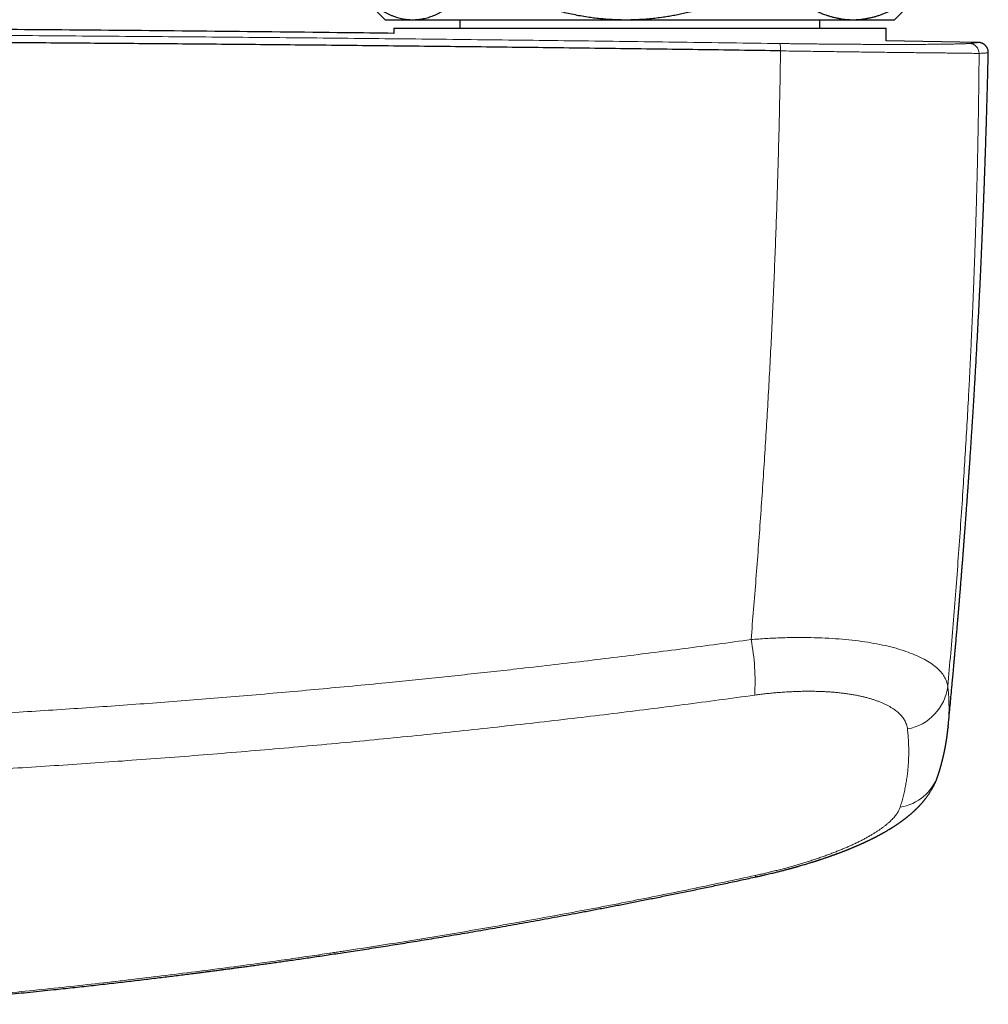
# Model space of a CAD drawing. Header units: millimetres. Extents: x 8 to 776, y 12 to 553.
# Tile 22 of 56: x 441 to 498, y 229 to 287. Entities that reach past the tile are written whole.
import ezdxf

# ---------------------------------------------------------------- set-up
doc = ezdxf.new("R2010")
doc.units = ezdxf.units.MM

msp = doc.modelspace()

# ---------------------------------------------------------------- linework, layer by layer
at = {"color": 7, "linetype": 'Continuous', "lineweight": 30}
for p, q in [((461.5, 288.143), (462.5, 287.143)), ((492.5, 287.143), (493.5, 288.143)), ((462.5, 287.143), (464.116, 287.143)), ((464.116, 287.143), (476.674, 287.143)), ((466.9, 287.143), (466.9, 286.643)), ((476.674, 287.143), (490.058, 287.143)), ((488.1, 286.643), (488.1, 287.143)), ((490.058, 287.143), (492.5, 287.143)), ((463, 286.643), (463, 286.328)), ((463, 286.643), (463, 286.328)), ((463, 286.643), (492, 286.643)), ((492, 285.893), (492, 286.643)), ((492, 285.893), (492, 286.643)), ((497.421, 285.804), (492, 285.904)), ((497.421, 285.804), (497.423, 285.804)), ((498.025, 285.189), (498.025, 285.189)), ((495.659, 245.495), (495.656, 245.468))]:
    msp.add_line(p, q, dxfattribs=at)
at = {"color": 8, "linetype": 'Continuous', "lineweight": 0, "flags": 128}
msp.add_lwpolyline([(484.294, 236.748), (484.306, 236.728), (484.316, 236.71), (484.327, 236.696), (484.336, 236.685), (484.345, 236.677), (484.354, 236.672), (484.361, 236.67), (484.366, 236.67)], dxfattribs=at)
at = {"color": 8, "linetype": 'Continuous', "lineweight": 0}
for centre, radius, start, end in [((484.68, 285.401), 1.109, 355.17612, 17.76897), ((496.884, 285.145), 0.599, 1.05711, 88.69191), ((471.132, 248.146), 13.154, 356.6055, 10.91665), ((492.734, 248.253), 2.928, 280.45191, 352.85011), ((492.4, 243.554), 2.816, 278.85061, 341.22762)]:
    msp.add_arc(centre, radius, start, end, dxfattribs=at)
at = {"color": 7, "linetype": 'Continuous', "lineweight": 30}
for points, knots in [([(461.602, 288.143), (461.669, 288.093), (461.801, 287.993), (462.002, 287.855), (462.188, 287.738), (462.358, 287.639), (462.513, 287.557), (462.667, 287.482), (462.824, 287.413), (462.983, 287.351), (463.143, 287.296), (463.303, 287.25), (463.465, 287.211), (463.627, 287.181), (463.79, 287.16), (463.953, 287.146), (464.062, 287.144), (464.116, 287.143)], [0, 0, 0, 0, 0.081976, 0.163962, 0.245936, 0.307749, 0.369574, 0.431398, 0.49321, 0.556281, 0.619369, 0.682455, 0.745525, 0.809135, 0.872763, 0.936391, 1, 1, 1, 1]), ([(464.116, 287.143), (464.145, 287.144), (464.225, 287.144), (464.356, 287.152), (464.508, 287.167), (464.66, 287.19), (464.812, 287.221), (464.964, 287.259), (465.116, 287.305), (465.267, 287.357), (465.419, 287.417), (465.572, 287.485), (465.725, 287.56), (465.877, 287.641), (466.046, 287.739), (466.231, 287.856), (466.431, 287.993), (466.564, 288.093), (466.63, 288.143)], [0, 0, 0, 0, 0.034083, 0.093384, 0.152699, 0.212015, 0.271317, 0.331075, 0.390848, 0.450621, 0.510381, 0.571402, 0.632436, 0.693471, 0.754495, 0.836325, 0.918167, 1, 1, 1, 1]), ([(471.114, 288.143), (471.261, 288.093), (471.555, 287.993), (471.999, 287.855), (472.433, 287.731), (472.857, 287.621), (473.27, 287.524), (473.684, 287.438), (474.101, 287.361), (474.498, 287.299), (474.875, 287.25), (475.232, 287.211), (475.591, 287.181), (475.951, 287.16), (476.312, 287.146), (476.553, 287.144), (476.674, 287.143)], [0, 0, 0, 0, 0.081977, 0.163963, 0.245937, 0.320578, 0.395254, 0.469937, 0.544605, 0.61924, 0.682382, 0.745524, 0.80907, 0.872617, 0.936309, 1, 1, 1, 1]), ([(476.674, 287.143), (476.738, 287.144), (476.938, 287.144), (477.272, 287.154), (477.676, 287.175), (478.08, 287.208), (478.482, 287.251), (478.863, 287.301), (479.222, 287.358), (479.56, 287.418), (479.896, 287.485), (480.255, 287.565), (480.636, 287.658), (481.039, 287.766), (481.44, 287.883), (481.838, 288.008), (482.101, 288.098), (482.233, 288.143)], [0, 0, 0, 0, 0.034083, 0.105388, 0.176729, 0.248085, 0.31943, 0.390737, 0.451131, 0.511537, 0.571945, 0.63234, 0.705852, 0.779389, 0.852938, 0.926482, 1, 1, 1, 1]), ([(487.012, 288.143), (487.09, 288.095), (487.246, 287.998), (487.482, 287.863), (487.72, 287.738), (487.96, 287.624), (488.202, 287.52), (488.426, 287.436), (488.632, 287.367), (488.819, 287.312), (489.008, 287.265), (489.197, 287.224), (489.387, 287.192), (489.577, 287.168), (489.769, 287.151), (489.929, 287.144), (490.025, 287.144), (490.058, 287.143)], [0, 0, 0, 0, 0.079493, 0.158994, 0.238484, 0.318379, 0.398285, 0.478176, 0.539228, 0.600293, 0.661357, 0.722407, 0.783942, 0.845492, 0.907042, 0.968576, 1, 1, 1, 1]), ([(490.058, 287.143), (490.121, 287.144), (490.248, 287.146), (490.439, 287.158), (490.629, 287.178), (490.819, 287.207), (491.01, 287.243), (491.201, 287.287), (491.391, 287.339), (491.582, 287.399), (491.773, 287.467), (491.965, 287.542), (492.157, 287.625), (492.348, 287.716), (492.538, 287.813), (492.727, 287.917), (492.916, 288.026), (493.04, 288.104), (493.103, 288.143)], [0, 0, 0, 0, 0.061302, 0.12262, 0.183938, 0.245241, 0.307054, 0.368882, 0.430711, 0.492525, 0.555756, 0.619, 0.682246, 0.745479, 0.809103, 0.872738, 0.936374, 1, 1, 1, 1]), ([(463, 286.338), (462.05, 286.35), (458.537, 286.394), (452.463, 286.458), (444.989, 286.527), (437.729, 286.584), (430.683, 286.628), (423.636, 286.663), (416.59, 286.688), (409.543, 286.703), (402.282, 286.708), (394.809, 286.703), (387.121, 286.685), (379.434, 286.655), (371.747, 286.614), (364.06, 286.561), (356.373, 286.496), (349.019, 286.423), (344.229, 286.367), (342, 286.341)], [0, 0, 0, 0, 0.023559, 0.087088, 0.150617, 0.208853, 0.267088, 0.325324, 0.383561, 0.441797, 0.500033, 0.563564, 0.627094, 0.690625, 0.754155, 0.817685, 0.881214, 0.944743, 1, 1, 1, 1]), ([(485.785, 285.308), (484.165, 285.331), (480.925, 285.377), (476.062, 285.441), (471.196, 285.501), (466.328, 285.558), (461.458, 285.61), (456.679, 285.657), (451.99, 285.699), (447.393, 285.736), (442.795, 285.77), (438.195, 285.801), (433.594, 285.828), (428.992, 285.851), (424.39, 285.87), (419.787, 285.886), (415.183, 285.898), (410.606, 285.906), (406.057, 285.91), (401.534, 285.911), (397.012, 285.909), (392.463, 285.903), (387.886, 285.893), (383.282, 285.88), (378.679, 285.863), (374.077, 285.842), (369.503, 285.818), (364.957, 285.79), (360.44, 285.759), (355.924, 285.724), (351.379, 285.686), (346.805, 285.643), (342.201, 285.597), (337.6, 285.547), (333, 285.494), (328.402, 285.436), (323.807, 285.375), (320.746, 285.332), (319.215, 285.31)], [0, 0, 0, 0, 0.0292677, 0.0585355, 0.0878036, 0.1170719, 0.1463404, 0.1756091, 0.2032055, 0.230802, 0.2583986, 0.2859954, 0.3135923, 0.3411894, 0.3687865, 0.3963837, 0.423981, 0.4515783, 0.4786829, 0.5057876, 0.5328922, 0.5599969, 0.5875944, 0.6151918, 0.6427893, 0.6703867, 0.697984, 0.7250885, 0.7521929, 0.7792972, 0.8064015, 0.8340588, 0.8617159, 0.889373, 0.9170299, 0.9446868, 0.9723434, 1, 1, 1, 1]), ([(498.025, 285.189), (498.025, 285.212), (498.025, 285.256), (498.015, 285.321), (498, 285.381), (497.98, 285.435), (497.957, 285.484), (497.931, 285.529), (497.902, 285.569), (497.873, 285.605), (497.843, 285.636), (497.812, 285.663), (497.778, 285.689), (497.743, 285.713), (497.709, 285.733), (497.682, 285.746), (497.655, 285.758), (497.625, 285.77), (497.596, 285.779), (497.572, 285.785), (497.553, 285.79), (497.535, 285.794), (497.518, 285.796), (497.502, 285.799), (497.487, 285.801), (497.473, 285.802), (497.46, 285.803), (497.447, 285.804), (497.435, 285.804), (497.428, 285.804), (497.424, 285.804)], [0, 0, 0, 0, 0.032515, 0.0640077, 0.0941278, 0.1225777, 0.1491229, 0.1735955, 0.2000864, 0.2237707, 0.2466455, 0.2689886, 0.2907915, 0.3172829, 0.3412472, 0.3617976, 0.3803703, 0.4190042, 0.4603129, 0.4931049, 0.5276895, 0.5654169, 0.6073483, 0.6535252, 0.7039784, 0.7554863, 0.8108314, 0.8700259, 0.9330794, 1, 1, 1, 1]), ([(495.659, 245.495), (495.66, 245.508), (495.664, 245.541), (495.669, 245.596), (495.677, 245.683), (495.688, 245.797), (495.703, 245.947), (495.718, 246.114), (495.736, 246.297), (495.78, 246.766), (495.829, 247.289), (495.882, 247.862), (495.914, 248.208), (495.949, 248.596), (495.976, 248.893), (495.994, 249.097), (496.001, 249.167), (496.006, 249.231), (496.012, 249.289), (496.016, 249.343), (496.021, 249.392), (496.025, 249.437), (496.028, 249.473), (496.031, 249.503), (496.033, 249.529), (496.035, 249.557), (496.039, 249.592), (496.042, 249.636), (496.047, 249.687), (496.053, 249.75), (496.059, 249.827), (496.067, 249.917), (496.076, 250.018), (496.086, 250.127), (496.096, 250.239), (496.114, 250.445), (496.139, 250.741), (496.173, 251.123), (496.2, 251.447), (496.223, 251.715), (496.242, 251.933), (496.26, 252.155), (496.28, 252.385), (496.299, 252.622), (496.32, 252.867), (496.341, 253.118), (496.362, 253.378), (496.383, 253.642), (496.405, 253.909), (496.427, 254.18), (496.445, 254.407), (496.46, 254.589), (496.47, 254.719), (496.48, 254.843), (496.489, 254.96), (496.498, 255.073), (496.507, 255.182), (496.515, 255.285), (496.522, 255.379), (496.529, 255.464), (496.535, 255.539), (496.54, 255.605), (496.544, 255.661), (496.548, 255.707), (496.55, 255.743), (496.552, 255.77), (496.554, 255.795), (496.556, 255.822), (496.559, 255.858), (496.563, 255.905), (496.567, 255.964), (496.573, 256.038), (496.58, 256.128), (496.588, 256.236), (496.597, 256.354), (496.607, 256.479), (496.617, 256.61), (496.627, 256.747), (496.638, 256.893), (496.65, 257.048), (496.662, 257.212), (496.675, 257.385), (496.688, 257.561), (496.702, 257.74), (496.715, 257.922), (496.729, 258.111), (496.743, 258.307), (496.757, 258.505), (496.774, 258.734), (496.792, 258.99), (496.812, 259.27), (496.831, 259.54), (496.85, 259.799), (496.867, 260.048), (496.883, 260.285), (496.899, 260.512), (496.914, 260.728), (496.928, 260.934), (496.941, 261.129), (496.953, 261.313), (496.965, 261.486), (496.976, 261.649), (496.986, 261.806), (496.996, 261.962), (497.007, 262.123), (497.018, 262.289), (497.029, 262.462), (497.042, 262.664), (497.057, 262.898), (497.074, 263.165), (497.092, 263.444), (497.11, 263.735), (497.129, 264.035), (497.148, 264.345), (497.168, 264.664), (497.188, 264.995), (497.207, 265.313), (497.225, 265.617), (497.242, 265.905), (497.259, 266.199), (497.276, 266.496), (497.299, 266.891), (497.326, 267.386), (497.363, 268.054), (497.404, 268.8), (497.447, 269.627), (497.489, 270.464), (497.531, 271.311), (497.572, 272.169), (497.606, 272.901), (497.633, 273.504), (497.649, 273.879), (497.661, 274.16), (497.669, 274.343), (497.677, 274.522), (497.684, 274.704), (497.692, 274.889), (497.7, 275.076), (497.707, 275.255), (497.714, 275.423), (497.721, 275.583), (497.727, 275.732), (497.732, 275.872), (497.737, 276.001), (497.742, 276.121), (497.746, 276.233), (497.751, 276.336), (497.754, 276.43), (497.757, 276.516), (497.76, 276.593), (497.763, 276.661), (497.765, 276.72), (497.767, 276.771), (497.769, 276.813), (497.77, 276.849), (497.771, 276.877), (497.772, 276.902), (497.773, 276.925), (497.774, 276.955), (497.776, 276.994), (497.778, 277.044), (497.78, 277.104), (497.783, 277.175), (497.786, 277.256), (497.789, 277.348), (497.793, 277.448), (497.797, 277.555), (497.801, 277.67), (497.805, 277.793), (497.81, 277.926), (497.815, 278.068), (497.821, 278.216), (497.826, 278.37), (497.832, 278.529), (497.838, 278.697), (497.844, 278.872), (497.85, 279.068), (497.858, 279.286), (497.866, 279.527), (497.874, 279.779), (497.883, 280.043), (497.891, 280.318), (497.9, 280.599), (497.909, 280.886), (497.918, 281.177), (497.927, 281.479), (497.936, 281.791), (497.945, 282.113), (497.955, 282.446), (497.964, 282.789), (497.974, 283.142), (497.983, 283.506), (497.993, 283.877), (498.002, 284.257), (498.011, 284.644), (498.019, 284.956), (498.023, 285.139), (498.024, 285.189)], [0, 0, 0, 0, 0.000915, 0.00244, 0.004078, 0.007406, 0.010881, 0.01521, 0.019747, 0.024484, 0.050043, 0.058526, 0.067082, 0.075747, 0.087352, 0.089188, 0.090921, 0.092508, 0.093951, 0.095249, 0.096524, 0.09762, 0.098536, 0.099272, 0.099839, 0.100456, 0.101356, 0.102442, 0.103715, 0.105175, 0.107156, 0.109402, 0.111913, 0.114672, 0.117475, 0.120256, 0.130021, 0.13952, 0.148755, 0.154168, 0.159511, 0.165016, 0.170739, 0.17668, 0.182728, 0.188987, 0.195457, 0.202137, 0.20868, 0.215413, 0.222336, 0.225666, 0.228953, 0.232052, 0.234963, 0.237685, 0.240499, 0.243078, 0.245421, 0.247529, 0.249402, 0.251039, 0.252441, 0.253607, 0.254453, 0.255109, 0.255657, 0.256324, 0.257124, 0.258375, 0.259852, 0.261495, 0.263924, 0.266614, 0.269564, 0.272775, 0.275979, 0.279406, 0.283057, 0.286931, 0.291028, 0.295348, 0.299892, 0.304253, 0.308802, 0.313538, 0.318462, 0.323476, 0.328381, 0.335668, 0.342688, 0.349441, 0.355926, 0.362144, 0.368094, 0.373777, 0.379193, 0.384341, 0.389222, 0.393836, 0.398183, 0.402262, 0.406074, 0.410009, 0.414031, 0.418209, 0.422544, 0.427036, 0.433466, 0.440193, 0.447216, 0.454535, 0.462152, 0.469921, 0.477977, 0.486319, 0.494947, 0.502057, 0.509349, 0.516801, 0.524304, 0.531845, 0.546771, 0.561847, 0.582478, 0.603383, 0.624562, 0.646015, 0.667742, 0.689744, 0.701619, 0.713571, 0.718289, 0.722971, 0.727495, 0.731856, 0.736834, 0.741579, 0.746093, 0.750375, 0.754424, 0.758242, 0.761737, 0.765012, 0.768066, 0.7709, 0.773514, 0.775907, 0.77808, 0.780033, 0.781765, 0.783277, 0.784568, 0.785639, 0.786493, 0.787274, 0.78782, 0.78837, 0.789097, 0.790094, 0.791362, 0.7929, 0.794709, 0.796788, 0.799138, 0.801759, 0.804449, 0.807375, 0.810536, 0.813934, 0.817568, 0.821437, 0.825302, 0.829376, 0.83366, 0.838155, 0.842859, 0.84872, 0.854878, 0.861332, 0.868083, 0.875131, 0.882475, 0.889672, 0.897133, 0.904859, 0.912849, 0.921103, 0.929622, 0.938406, 0.947454, 0.956768, 0.966346, 0.976012, 0.985934, 0.996112, 1, 1, 1, 1]), ([(495.067, 242.647), (495.071, 242.659), (495.077, 242.68), (495.087, 242.71), (495.096, 242.737), (495.103, 242.76), (495.11, 242.781), (495.116, 242.799), (495.121, 242.818), (495.127, 242.836), (495.133, 242.856), (495.14, 242.878), (495.147, 242.903), (495.154, 242.925), (495.16, 242.945), (495.165, 242.961), (495.169, 242.975), (495.173, 242.986), (495.176, 242.997), (495.179, 243.008), (495.183, 243.022), (495.188, 243.038), (495.193, 243.058), (495.199, 243.077), (495.204, 243.094), (495.208, 243.109), (495.213, 243.124), (495.217, 243.139), (495.222, 243.155), (495.227, 243.174), (495.233, 243.197), (495.241, 243.225), (495.25, 243.256), (495.257, 243.284), (495.263, 243.307), (495.268, 243.323), (495.272, 243.337), (495.275, 243.351), (495.279, 243.366), (495.284, 243.383), (495.289, 243.402), (495.294, 243.421), (495.298, 243.439), (495.302, 243.454), (495.305, 243.467), (495.308, 243.478), (495.311, 243.49), (495.315, 243.504), (495.319, 243.521), (495.324, 243.539), (495.328, 243.558), (495.333, 243.575), (495.336, 243.59), (495.339, 243.602), (495.342, 243.615), (495.346, 243.628), (495.35, 243.644), (495.354, 243.663), (495.359, 243.683), (495.364, 243.705), (495.369, 243.728), (495.375, 243.751), (495.381, 243.778), (495.389, 243.812), (495.398, 243.855), (495.408, 243.898), (495.418, 243.941), (495.427, 243.984), (495.435, 244.025), (495.443, 244.063), (495.45, 244.098), (495.458, 244.133), (495.465, 244.169), (495.472, 244.204), (495.477, 244.233), (495.482, 244.257), (495.486, 244.276), (495.49, 244.298), (495.494, 244.321), (495.498, 244.343), (495.502, 244.362), (495.504, 244.377), (495.507, 244.39), (495.509, 244.401), (495.511, 244.412), (495.513, 244.424), (495.516, 244.439), (495.519, 244.457), (495.522, 244.476), (495.525, 244.494), (495.528, 244.511), (495.53, 244.524), (495.532, 244.535), (495.534, 244.545), (495.536, 244.556), (495.538, 244.571), (495.542, 244.593), (495.546, 244.62), (495.551, 244.649), (495.556, 244.681), (495.56, 244.708), (495.564, 244.73), (495.566, 244.744), (495.568, 244.757), (495.57, 244.769), (495.572, 244.782), (495.574, 244.797), (495.577, 244.816), (495.58, 244.84), (495.584, 244.866), (495.587, 244.891), (495.591, 244.914), (495.594, 244.937), (495.597, 244.96), (495.601, 244.985), (495.604, 245.011), (495.607, 245.036), (495.611, 245.061), (495.614, 245.084), (495.616, 245.107), (495.619, 245.129), (495.622, 245.152), (495.625, 245.178), (495.629, 245.207), (495.632, 245.233), (495.634, 245.253), (495.635, 245.266), (495.637, 245.277), (495.638, 245.287), (495.639, 245.296), (495.64, 245.304), (495.641, 245.314), (495.642, 245.325), (495.644, 245.34), (495.646, 245.358), (495.648, 245.38), (495.65, 245.404), (495.653, 245.432), (495.655, 245.451), (495.656, 245.461)], [0, 0, 0, 0, 0.0124, 0.023452, 0.033156, 0.041511, 0.048893, 0.05576, 0.062112, 0.06869, 0.075927, 0.084006, 0.092925, 0.102595, 0.109039, 0.114745, 0.119712, 0.123941, 0.127464, 0.131331, 0.136053, 0.142234, 0.149448, 0.156766, 0.163053, 0.168305, 0.173516, 0.178631, 0.184598, 0.191418, 0.199051, 0.209758, 0.221161, 0.233239, 0.240016, 0.245854, 0.250753, 0.255289, 0.260663, 0.266793, 0.273769, 0.281148, 0.287677, 0.292894, 0.297317, 0.301065, 0.30531, 0.31035, 0.316184, 0.322813, 0.330139, 0.336434, 0.341695, 0.345921, 0.34988, 0.354722, 0.360459, 0.36709, 0.374594, 0.382058, 0.391045, 0.399142, 0.406346, 0.420378, 0.435871, 0.451448, 0.466718, 0.481725, 0.497463, 0.510368, 0.522196, 0.534092, 0.54751, 0.560583, 0.572003, 0.578307, 0.585282, 0.592928, 0.601247, 0.609838, 0.615859, 0.621167, 0.62576, 0.62964, 0.633051, 0.637417, 0.642713, 0.648937, 0.656027, 0.662695, 0.668432, 0.672991, 0.676723, 0.680093, 0.683858, 0.688028, 0.69648, 0.706104, 0.716496, 0.727621, 0.739325, 0.745342, 0.750444, 0.754631, 0.758485, 0.76303, 0.768284, 0.774247, 0.783596, 0.79302, 0.801607, 0.809357, 0.817492, 0.825449, 0.834087, 0.843332, 0.852382, 0.861019, 0.869068, 0.876856, 0.884386, 0.892297, 0.901333, 0.911495, 0.922616, 0.927729, 0.932282, 0.936272, 0.939702, 0.94257, 0.94493, 0.948156, 0.952185, 0.95734, 0.96362, 0.971027, 0.979559, 0.989217, 1, 1, 1, 1]), ([(484.366, 236.67), (484.432, 236.685), (484.561, 236.713), (484.75, 236.755), (484.928, 236.796), (485.096, 236.835), (485.253, 236.873), (485.398, 236.908), (485.53, 236.94), (485.65, 236.97), (485.761, 236.998), (485.864, 237.024), (485.957, 237.049), (486.042, 237.071), (486.118, 237.091), (486.185, 237.108), (486.243, 237.124), (486.293, 237.137), (486.334, 237.148), (486.366, 237.157), (486.392, 237.164), (486.412, 237.17), (486.429, 237.174), (486.445, 237.179), (486.466, 237.184), (486.495, 237.192), (486.534, 237.203), (486.58, 237.216), (486.629, 237.23), (486.682, 237.244), (486.738, 237.26), (486.794, 237.276), (486.85, 237.292), (486.932, 237.315), (487.038, 237.346), (487.165, 237.384), (487.282, 237.418), (487.39, 237.451), (487.488, 237.481), (487.578, 237.508), (487.658, 237.533), (487.73, 237.556), (487.79, 237.575), (487.84, 237.591), (487.88, 237.604), (487.916, 237.615), (487.949, 237.626), (487.982, 237.636), (488.016, 237.648), (488.055, 237.66), (488.102, 237.676), (488.155, 237.693), (488.216, 237.713), (488.314, 237.746), (488.447, 237.791), (488.575, 237.835), (488.668, 237.868), (488.724, 237.887), (488.779, 237.907), (488.83, 237.925), (488.875, 237.941), (488.911, 237.954), (488.938, 237.964), (488.956, 237.971), (488.97, 237.975), (488.984, 237.98), (489.002, 237.987), (489.027, 237.996), (489.057, 238.007), (489.09, 238.019), (489.132, 238.035), (489.179, 238.052), (489.23, 238.071), (489.278, 238.09), (489.327, 238.108), (489.379, 238.128), (489.438, 238.15), (489.502, 238.175), (489.564, 238.199), (489.619, 238.221), (489.661, 238.238), (489.691, 238.249), (489.71, 238.257), (489.723, 238.262), (489.737, 238.268), (489.758, 238.276), (489.785, 238.287), (489.817, 238.3), (489.851, 238.314), (489.885, 238.328), (489.918, 238.341), (489.958, 238.358), (490.006, 238.378), (490.061, 238.401), (490.117, 238.424), (490.17, 238.447), (490.221, 238.468), (490.267, 238.488), (490.312, 238.507), (490.36, 238.528), (490.413, 238.551), (490.47, 238.577), (490.527, 238.602), (490.578, 238.625), (490.619, 238.644), (490.655, 238.66), (490.689, 238.676), (490.726, 238.693), (490.762, 238.71), (490.796, 238.725), (490.826, 238.739), (490.853, 238.752), (490.878, 238.764), (490.91, 238.779), (490.952, 238.799), (491.002, 238.823), (491.053, 238.848), (491.102, 238.872), (491.151, 238.896), (491.194, 238.917), (491.233, 238.937), (491.267, 238.954), (491.304, 238.973), (491.34, 238.991), (491.372, 239.008), (491.4, 239.022), (491.426, 239.035), (491.454, 239.05), (491.488, 239.068), (491.525, 239.087), (491.567, 239.11), (491.611, 239.133), (491.658, 239.158), (491.704, 239.183), (491.748, 239.208), (491.79, 239.231), (491.836, 239.257), (491.887, 239.286), (491.94, 239.316), (491.995, 239.348), (492.052, 239.38), (492.108, 239.414), (492.152, 239.44), (492.185, 239.46), (492.209, 239.474), (492.23, 239.488), (492.248, 239.498), (492.262, 239.507), (492.277, 239.516), (492.294, 239.527), (492.315, 239.54), (492.339, 239.555), (492.364, 239.57), (492.387, 239.585), (492.409, 239.599), (492.432, 239.613), (492.457, 239.629), (492.487, 239.649), (492.519, 239.669), (492.551, 239.69), (492.578, 239.709), (492.601, 239.724), (492.622, 239.738), (492.643, 239.752), (492.664, 239.766), (492.684, 239.78), (492.701, 239.791), (492.717, 239.802), (492.735, 239.815), (492.757, 239.83), (492.78, 239.846), (492.804, 239.863), (492.828, 239.879), (492.852, 239.896), (492.873, 239.912), (492.895, 239.927), (492.916, 239.942), (492.938, 239.959), (492.96, 239.974), (492.979, 239.989), (492.998, 240.003), (493.019, 240.018), (493.043, 240.036), (493.066, 240.053), (493.087, 240.069), (493.105, 240.083), (493.121, 240.095), (493.134, 240.106), (493.146, 240.115), (493.157, 240.124), (493.169, 240.133), (493.183, 240.144), (493.201, 240.157), (493.221, 240.173), (493.24, 240.189), (493.259, 240.204), (493.275, 240.217), (493.291, 240.23), (493.31, 240.245), (493.331, 240.262), (493.353, 240.28), (493.373, 240.298), (493.391, 240.313), (493.408, 240.326), (493.426, 240.342), (493.448, 240.361), (493.473, 240.382), (493.498, 240.404), (493.521, 240.424), (493.541, 240.442), (493.562, 240.46), (493.587, 240.482), (493.615, 240.508), (493.645, 240.535), (493.671, 240.56), (493.696, 240.583), (493.723, 240.609), (493.751, 240.636), (493.779, 240.662), (493.803, 240.686), (493.826, 240.709), (493.848, 240.731), (493.872, 240.755), (493.897, 240.781), (493.924, 240.808), (493.949, 240.835), (493.973, 240.86), (493.993, 240.882), (494.011, 240.901), (494.027, 240.919), (494.044, 240.937), (494.062, 240.957), (494.089, 240.987), (494.123, 241.026), (494.16, 241.068), (494.192, 241.107), (494.223, 241.144), (494.253, 241.181), (494.284, 241.219), (494.315, 241.258), (494.348, 241.301), (494.382, 241.346), (494.415, 241.391), (494.451, 241.441), (494.491, 241.498), (494.535, 241.563), (494.58, 241.632), (494.625, 241.702), (494.663, 241.766), (494.696, 241.822), (494.724, 241.87), (494.752, 241.921), (494.779, 241.972), (494.806, 242.022), (494.83, 242.071), (494.853, 242.117), (494.874, 242.162), (494.895, 242.208), (494.917, 242.256), (494.94, 242.309), (494.961, 242.359), (494.979, 242.403), (494.994, 242.442), (495.008, 242.479), (495.018, 242.507), (495.026, 242.527), (495.03, 242.541), (495.035, 242.554), (495.04, 242.569), (495.047, 242.589), (495.056, 242.616), (495.063, 242.636), (495.067, 242.647)], [0, 0, 0, 0, 0.013294, 0.025921, 0.037883, 0.04918, 0.059811, 0.069776, 0.078563, 0.086757, 0.09436, 0.10137, 0.107788, 0.113613, 0.118846, 0.123485, 0.127532, 0.130985, 0.133799, 0.13604, 0.137713, 0.139107, 0.140213, 0.141249, 0.142528, 0.14454, 0.147288, 0.150774, 0.154031, 0.157744, 0.161787, 0.165765, 0.16965, 0.173442, 0.183136, 0.192159, 0.200509, 0.208186, 0.21531, 0.221735, 0.22752, 0.232751, 0.237428, 0.240714, 0.243658, 0.246259, 0.248545, 0.251008, 0.253357, 0.256208, 0.259619, 0.26359, 0.268123, 0.273145, 0.285363, 0.297949, 0.302182, 0.306455, 0.310768, 0.314775, 0.318185, 0.320996, 0.323209, 0.324382, 0.325273, 0.326243, 0.327672, 0.329557, 0.331901, 0.334618, 0.337271, 0.341689, 0.345698, 0.349298, 0.352977, 0.357136, 0.361774, 0.366894, 0.372464, 0.376673, 0.380076, 0.382672, 0.383823, 0.384725, 0.385855, 0.387366, 0.389663, 0.392445, 0.39526, 0.398013, 0.400705, 0.403333, 0.407927, 0.412517, 0.417109, 0.421696, 0.425973, 0.42979, 0.433435, 0.437297, 0.441928, 0.446934, 0.45201, 0.456591, 0.460124, 0.462735, 0.465895, 0.469149, 0.472341, 0.475449, 0.478117, 0.480308, 0.482396, 0.484809, 0.489005, 0.493585, 0.498225, 0.502631, 0.507075, 0.51153, 0.514494, 0.517587, 0.521093, 0.52466, 0.527651, 0.53008, 0.532277, 0.535036, 0.538072, 0.541662, 0.54569, 0.550019, 0.554306, 0.559062, 0.563307, 0.567083, 0.571376, 0.576788, 0.582112, 0.587199, 0.593185, 0.598991, 0.604205, 0.606607, 0.609193, 0.611444, 0.613244, 0.614593, 0.615938, 0.617717, 0.61993, 0.622472, 0.625266, 0.627722, 0.629855, 0.632135, 0.634804, 0.63771, 0.641631, 0.644977, 0.647914, 0.650509, 0.652356, 0.65465, 0.657233, 0.659424, 0.66114, 0.66268, 0.664668, 0.667105, 0.669851, 0.672365, 0.675225, 0.677701, 0.680188, 0.682454, 0.684851, 0.687411, 0.689946, 0.692103, 0.694135, 0.696439, 0.699279, 0.70203, 0.704451, 0.706541, 0.708317, 0.709919, 0.711263, 0.712487, 0.713745, 0.715391, 0.717442, 0.719802, 0.722425, 0.724492, 0.726256, 0.728186, 0.730341, 0.732887, 0.735652, 0.73826, 0.740364, 0.742187, 0.744194, 0.747036, 0.750166, 0.753466, 0.756237, 0.758554, 0.761018, 0.763793, 0.767812, 0.771778, 0.774861, 0.777808, 0.781238, 0.785203, 0.788696, 0.791885, 0.794778, 0.797567, 0.800529, 0.80403, 0.807657, 0.811168, 0.814334, 0.817167, 0.819374, 0.821573, 0.823759, 0.826167, 0.829049, 0.834984, 0.84015, 0.844461, 0.84883, 0.85331, 0.857626, 0.861998, 0.866978, 0.87225, 0.877386, 0.882052, 0.88888, 0.895895, 0.9032, 0.910545, 0.917931, 0.922791, 0.927669, 0.932581, 0.937713, 0.94279, 0.94739, 0.951706, 0.955949, 0.9602, 0.964658, 0.969596, 0.974824, 0.978261, 0.981796, 0.985162, 0.988175, 0.989408, 0.99061, 0.991782, 0.992997, 0.99473, 0.997064, 1, 1, 1, 1]), ([(433.686, 229.16), (433.754, 229.165), (433.937, 229.18), (434.232, 229.204), (434.568, 229.232), (434.9, 229.26), (435.227, 229.288), (435.55, 229.315), (435.861, 229.342), (436.16, 229.368), (436.448, 229.393), (436.72, 229.417), (436.978, 229.44), (437.227, 229.463), (437.474, 229.485), (437.721, 229.508), (438.254, 229.557), (439.072, 229.633), (440.276, 229.749), (441.579, 229.879), (442.698, 229.995), (443.533, 230.083), (444.083, 230.143), (444.629, 230.202), (445.171, 230.262), (445.707, 230.322), (446.238, 230.382), (446.759, 230.442), (447.271, 230.501), (447.773, 230.56), (448.266, 230.618), (448.74, 230.675), (449.197, 230.731), (449.637, 230.784), (450.068, 230.838), (450.491, 230.89), (450.905, 230.942), (451.251, 230.986), (451.536, 231.023), (451.765, 231.052), (452.005, 231.083), (452.256, 231.115), (452.516, 231.149), (452.786, 231.185), (453.064, 231.221), (453.352, 231.259), (453.653, 231.299), (453.966, 231.341), (454.292, 231.385), (454.629, 231.431), (454.976, 231.479), (455.332, 231.527), (455.697, 231.578), (456.069, 231.63), (456.452, 231.684), (456.849, 231.74), (457.258, 231.798), (457.681, 231.859), (458.115, 231.922), (458.559, 231.987), (459.015, 232.054), (459.481, 232.123), (459.967, 232.196), (460.474, 232.273), (461.003, 232.353), (461.543, 232.436), (462.096, 232.522), (462.66, 232.611), (463.226, 232.7), (463.791, 232.791), (464.356, 232.882), (464.932, 232.976), (465.519, 233.073), (466.116, 233.172), (466.724, 233.274), (467.342, 233.379), (467.971, 233.486), (468.611, 233.597), (469.257, 233.71), (469.91, 233.825), (470.569, 233.942), (471.238, 234.062), (471.922, 234.187), (472.621, 234.315), (473.334, 234.447), (474.057, 234.583), (474.791, 234.722), (475.531, 234.864), (476.277, 235.008), (477.029, 235.155), (477.79, 235.305), (478.568, 235.46), (479.36, 235.62), (480.169, 235.785), (480.988, 235.954), (481.817, 236.127), (482.657, 236.304), (483.508, 236.485), (484.078, 236.608), (484.365, 236.67)], [0, 0, 0, 0, 0.003968, 0.010735, 0.017302, 0.023669, 0.030203, 0.036512, 0.042597, 0.048457, 0.054092, 0.059503, 0.064403, 0.069242, 0.07408, 0.078919, 0.083757, 0.105358, 0.126959, 0.154452, 0.181947, 0.192749, 0.203551, 0.214287, 0.224849, 0.235443, 0.245853, 0.256079, 0.266121, 0.275978, 0.285651, 0.295141, 0.303938, 0.312571, 0.32104, 0.329344, 0.337484, 0.345461, 0.349757, 0.354266, 0.358988, 0.363924, 0.369072, 0.374336, 0.379805, 0.38548, 0.39136, 0.397559, 0.40397, 0.410595, 0.417433, 0.424484, 0.431616, 0.438954, 0.446497, 0.454247, 0.462366, 0.470699, 0.479247, 0.488008, 0.496984, 0.506174, 0.515578, 0.525764, 0.53619, 0.546856, 0.557762, 0.568908, 0.580294, 0.591249, 0.602419, 0.613802, 0.625398, 0.637209, 0.649233, 0.661471, 0.673923, 0.686589, 0.69947, 0.712328, 0.725394, 0.738666, 0.752146, 0.766083, 0.780234, 0.794601, 0.809182, 0.823978, 0.83872, 0.853669, 0.868826, 0.884191, 0.900084, 0.916194, 0.932521, 0.949064, 0.965825, 0.982804, 1, 1, 1, 1])]:
    msp.add_open_spline(points, degree=3, knots=knots, dxfattribs=at)
at = {"color": 8, "linetype": 'Continuous', "lineweight": 0}
for points, knots in [([(485.736, 285.739), (483.8, 285.767), (479.928, 285.821), (474.115, 285.895), (468.298, 285.964), (462.479, 286.027), (456.656, 286.084), (450.831, 286.135), (445.003, 286.181), (439.407, 286.219), (434.042, 286.25), (428.909, 286.276), (423.775, 286.297), (418.846, 286.313), (414.121, 286.324), (409.783, 286.331), (406.367, 286.334), (404.202, 286.335), (403.249, 286.335), (402.864, 286.335), (402.722, 286.335), (402.677, 286.335), (402.633, 286.335), (402.589, 286.335), (402.544, 286.335), (402.383, 286.335), (402.093, 286.335), (401.661, 286.335), (401.192, 286.335), (400.685, 286.335), (400.142, 286.335), (399.573, 286.334), (398.98, 286.334), (398.365, 286.334), (397.717, 286.333), (397.035, 286.333), (396.291, 286.332), (395.482, 286.331), (394.604, 286.33), (393.685, 286.329), (392.724, 286.327), (391.722, 286.325), (390.68, 286.323), (389.595, 286.321), (388.49, 286.319), (387.364, 286.316), (386.219, 286.313), (385.036, 286.309), (383.817, 286.306), (382.56, 286.301), (381.292, 286.297), (380.013, 286.292), (378.726, 286.287), (377.406, 286.282), (376.053, 286.276), (374.666, 286.269), (373.247, 286.262), (371.795, 286.255), (370.309, 286.247), (368.791, 286.238), (367.186, 286.229), (365.492, 286.218), (363.781, 286.207), (362.581, 286.199), (361.905, 286.195), (361.692, 286.193), (361.479, 286.192), (361.265, 286.19), (361.051, 286.189), (360.209, 286.183), (358.755, 286.172), (356.705, 286.156), (354.702, 286.14), (352.745, 286.124), (350.845, 286.107), (349.002, 286.091), (347.215, 286.074), (345.473, 286.057), (343.765, 286.04), (342.091, 286.023), (340.451, 286.006), (338.859, 285.989), (337.312, 285.972), (335.812, 285.955), (334.359, 285.938), (332.952, 285.921), (331.592, 285.905), (330.278, 285.889), (329.01, 285.873), (327.789, 285.857), (326.614, 285.842), (325.485, 285.827), (324.431, 285.813), (323.45, 285.8), (322.537, 285.788), (321.664, 285.775), (320.829, 285.764), (320.033, 285.753), (319.516, 285.745), (319.264, 285.742)], [0, 0, 0, 0, 0.034999, 0.069998, 0.104998, 0.139997, 0.174997, 0.209997, 0.244997, 0.279997, 0.310798, 0.341598, 0.372398, 0.403199, 0.430303, 0.457407, 0.481259, 0.491754, 0.496371, 0.498403, 0.498669, 0.498935, 0.499201, 0.499467, 0.499733, 0.5, 0.502366, 0.504956, 0.50777, 0.510807, 0.514068, 0.517552, 0.521042, 0.524731, 0.528619, 0.532705, 0.536991, 0.542008, 0.547273, 0.552785, 0.558545, 0.564553, 0.570808, 0.57731, 0.584061, 0.590705, 0.597573, 0.604664, 0.611979, 0.619518, 0.62728, 0.634803, 0.642526, 0.650446, 0.658566, 0.666885, 0.675402, 0.684118, 0.693032, 0.702146, 0.711458, 0.721931, 0.732644, 0.742271, 0.743546, 0.744823, 0.746104, 0.747388, 0.748675, 0.749966, 0.762554, 0.774865, 0.786899, 0.798655, 0.810135, 0.82114, 0.831878, 0.842348, 0.852551, 0.862687, 0.872544, 0.882124, 0.891424, 0.900447, 0.909191, 0.917657, 0.925845, 0.933754, 0.941385, 0.948738, 0.955812, 0.962608, 0.969126, 0.974857, 0.980353, 0.985615, 0.990644, 0.995439, 1, 1, 1, 1]), ([(484.049, 250.637), (484.098, 251.233), (484.199, 252.425), (484.341, 254.214), (484.477, 256.007), (484.607, 257.802), (484.732, 259.601), (484.847, 261.368), (484.954, 263.104), (485.054, 264.808), (485.148, 266.514), (485.236, 268.223), (485.318, 269.934), (485.395, 271.647), (485.465, 273.363), (485.53, 275.081), (485.588, 276.801), (485.64, 278.513), (485.686, 280.217), (485.725, 281.912), (485.759, 283.61), (485.777, 284.741), (485.785, 285.308)], [0, 0, 0, 0, 0.051139, 0.102401, 0.153786, 0.205295, 0.256927, 0.308684, 0.357596, 0.406619, 0.455753, 0.504998, 0.554354, 0.603821, 0.653401, 0.703092, 0.752895, 0.802811, 0.851944, 0.901187, 0.950539, 1, 1, 1, 1]), ([(496.898, 285.744), (496.883, 285.742), (496.852, 285.74), (496.791, 285.736), (496.718, 285.732), (496.633, 285.728), (496.537, 285.725), (496.431, 285.721), (496.316, 285.718), (496.193, 285.715), (496.06, 285.712), (495.917, 285.709), (495.769, 285.707), (495.616, 285.704), (495.461, 285.702), (495.297, 285.7), (495.125, 285.698), (494.946, 285.696), (494.759, 285.695), (494.562, 285.693), (494.355, 285.692), (494.139, 285.69), (493.941, 285.689), (493.762, 285.689), (493.613, 285.688), (493.493, 285.688), (493.423, 285.688), (493.397, 285.688), (493.39, 285.688), (493.383, 285.687), (493.376, 285.687), (493.369, 285.687), (493.362, 285.687), (493.346, 285.687), (493.32, 285.687), (493.28, 285.687), (493.231, 285.687), (493.174, 285.687), (493.108, 285.687), (493.034, 285.687), (492.951, 285.687), (492.859, 285.687), (492.759, 285.687), (492.649, 285.687), (492.531, 285.687), (492.402, 285.687), (492.277, 285.687), (492.155, 285.687), (492.039, 285.687), (491.904, 285.687), (491.798, 285.687), (491.725, 285.688), (491.704, 285.688), (491.684, 285.688), (491.664, 285.688), (491.586, 285.688), (491.45, 285.688), (491.249, 285.689), (491.044, 285.69), (490.837, 285.691), (490.637, 285.692), (490.451, 285.693), (490.28, 285.693), (490.162, 285.694), (490.09, 285.695), (490.06, 285.695), (490.03, 285.695), (490.001, 285.695), (489.972, 285.695), (489.943, 285.696), (489.914, 285.696), (489.792, 285.697), (489.573, 285.698), (489.256, 285.7), (488.935, 285.703), (488.611, 285.706), (488.283, 285.709), (487.952, 285.712), (487.627, 285.715), (487.309, 285.719), (486.998, 285.723), (486.685, 285.726), (486.37, 285.731), (486.054, 285.735), (485.842, 285.738), (485.736, 285.739)], [0, 0, 0, 0, 0.023472, 0.046917, 0.070337, 0.093736, 0.117114, 0.140475, 0.162486, 0.184485, 0.206473, 0.228452, 0.250422, 0.270372, 0.290317, 0.31026, 0.330203, 0.350147, 0.370094, 0.390045, 0.410537, 0.43104, 0.451557, 0.465108, 0.478667, 0.490607, 0.495863, 0.496454, 0.497044, 0.497634, 0.498224, 0.498814, 0.499404, 0.499995, 0.502656, 0.506005, 0.510043, 0.514769, 0.520087, 0.526071, 0.532719, 0.540032, 0.548009, 0.55649, 0.565611, 0.575371, 0.585771, 0.593953, 0.602491, 0.611386, 0.623671, 0.625482, 0.626898, 0.62831, 0.629716, 0.631118, 0.645072, 0.658537, 0.673243, 0.687318, 0.700762, 0.713576, 0.724331, 0.734598, 0.736557, 0.738498, 0.74042, 0.742323, 0.744207, 0.746073, 0.747919, 0.749747, 0.769749, 0.789748, 0.809745, 0.829742, 0.84974, 0.86974, 0.889746, 0.908092, 0.926446, 0.944811, 0.963189, 0.981584, 1, 1, 1, 1]), ([(497.483, 285.156), (497.453, 285.156), (497.392, 285.158), (497.25, 285.16), (497.071, 285.163), (496.852, 285.166), (496.595, 285.17), (496.3, 285.173), (495.968, 285.177), (495.599, 285.181), (495.195, 285.186), (494.756, 285.191), (494.282, 285.196), (493.799, 285.201), (493.313, 285.207), (492.83, 285.212), (492.326, 285.218), (491.803, 285.224), (491.262, 285.231), (490.704, 285.238), (490.13, 285.245), (489.542, 285.253), (488.941, 285.261), (488.328, 285.27), (487.705, 285.279), (487.072, 285.288), (486.432, 285.297), (486.001, 285.304), (485.785, 285.308)], [0, 0, 0, 0, 0.041799, 0.083521, 0.12518, 0.166789, 0.208358, 0.2499, 0.291427, 0.332953, 0.374495, 0.416073, 0.457711, 0.499439, 0.535239, 0.571014, 0.606769, 0.642508, 0.678235, 0.713951, 0.74966, 0.785366, 0.821074, 0.856791, 0.892527, 0.928295, 0.964112, 1, 1, 1, 1]), ([(497.423, 285.804), (497.426, 285.804), (497.435, 285.804), (497.438, 285.803), (497.434, 285.801), (497.418, 285.798), (497.391, 285.794), (497.352, 285.79), (497.303, 285.784), (497.243, 285.778), (497.173, 285.77), (497.092, 285.762), (497.002, 285.753), (496.932, 285.747), (496.898, 285.744)], [0, 0, 0, 0, 0.0427559, 0.1301978, 0.2176417, 0.3050972, 0.3925737, 0.4800805, 0.5676271, 0.6552228, 0.7413109, 0.8274641, 0.9136909, 1, 1, 1, 1]), ([(495.64, 247.888), (495.697, 248.54), (495.812, 249.844), (495.974, 251.8), (496.129, 253.755), (496.276, 255.709), (496.415, 257.663), (496.54, 259.539), (496.653, 261.335), (496.755, 263.053), (496.842, 264.622), (496.899, 265.721), (496.927, 266.262), (496.933, 266.394), (496.935, 266.435), (496.937, 266.476), (496.939, 266.517), (496.941, 266.556), (496.945, 266.64), (496.952, 266.77), (496.963, 266.988), (496.975, 267.251), (496.99, 267.563), (497.006, 267.886), (497.021, 268.221), (497.036, 268.556), (497.052, 268.891), (497.066, 269.225), (497.081, 269.569), (497.097, 269.922), (497.112, 270.297), (497.129, 270.695), (497.141, 270.993), (497.148, 271.176), (497.151, 271.248), (497.154, 271.327), (497.157, 271.413), (497.161, 271.498), (497.166, 271.62), (497.172, 271.778), (497.18, 271.999), (497.189, 272.243), (497.199, 272.508), (497.208, 272.764), (497.217, 273.01), (497.226, 273.246), (497.234, 273.473), (497.241, 273.697), (497.249, 273.918), (497.256, 274.134), (497.263, 274.339), (497.269, 274.532), (497.275, 274.709), (497.28, 274.869), (497.284, 275.015), (497.289, 275.151), (497.293, 275.277), (497.296, 275.394), (497.299, 275.501), (497.302, 275.599), (497.305, 275.689), (497.307, 275.769), (497.309, 275.822), (497.31, 275.85), (497.31, 275.858), (497.31, 275.866), (497.31, 275.873), (497.311, 275.887), (497.312, 275.939), (497.316, 276.06), (497.324, 276.335), (497.335, 276.729), (497.348, 277.206), (497.36, 277.671), (497.371, 278.128), (497.381, 278.576), (497.391, 279.015), (497.401, 279.442), (497.409, 279.857), (497.415, 280.166), (497.419, 280.373), (497.421, 280.473), (497.423, 280.562), (497.424, 280.642), (497.426, 280.723), (497.427, 280.81), (497.429, 280.903), (497.431, 281.011), (497.433, 281.135), (497.436, 281.277), (497.438, 281.429), (497.441, 281.59), (497.443, 281.753), (497.446, 281.919), (497.448, 282.085), (497.451, 282.26), (497.453, 282.407), (497.455, 282.524), (497.456, 282.609), (497.457, 282.696), (497.458, 282.783), (497.459, 282.867), (497.46, 282.947), (497.462, 283.077), (497.464, 283.256), (497.467, 283.481), (497.469, 283.699), (497.472, 283.92), (497.474, 284.144), (497.476, 284.369), (497.478, 284.583), (497.48, 284.785), (497.482, 284.974), (497.483, 285.097), (497.483, 285.156)], [0, 0, 0, 0, 0.052214, 0.10444, 0.156676, 0.208925, 0.261186, 0.313459, 0.35947, 0.405492, 0.451525, 0.485559, 0.493946, 0.495044, 0.496143, 0.497241, 0.498339, 0.499438, 0.500419, 0.505099, 0.509899, 0.517944, 0.526304, 0.534977, 0.543964, 0.553266, 0.561975, 0.570942, 0.580168, 0.589652, 0.599395, 0.61041, 0.621738, 0.623426, 0.625169, 0.627505, 0.629819, 0.632113, 0.634385, 0.639656, 0.64481, 0.652199, 0.659331, 0.666206, 0.672824, 0.679184, 0.685287, 0.691133, 0.697266, 0.703087, 0.708598, 0.713796, 0.718684, 0.722856, 0.726772, 0.73043, 0.73383, 0.736974, 0.739859, 0.742488, 0.744918, 0.747078, 0.748965, 0.749179, 0.749389, 0.749595, 0.749796, 0.750005, 0.750702, 0.753975, 0.759776, 0.772931, 0.78578, 0.798322, 0.810558, 0.822701, 0.834527, 0.846035, 0.857225, 0.868097, 0.871031, 0.873941, 0.876195, 0.878217, 0.880399, 0.882742, 0.885245, 0.887908, 0.891483, 0.895312, 0.899393, 0.903728, 0.908316, 0.912617, 0.917119, 0.921823, 0.926727, 0.928994, 0.931302, 0.93365, 0.936039, 0.938336, 0.940429, 0.942499, 0.948818, 0.954908, 0.96077, 0.966403, 0.972812, 0.978897, 0.984659, 0.990096, 0.99521, 1, 1, 1, 1]), ([(498.025, 285.189), (498.024, 285.19), (498.023, 285.19), (498.006, 285.189), (497.979, 285.188), (497.94, 285.186), (497.891, 285.183), (497.831, 285.179), (497.76, 285.174), (497.679, 285.169), (497.588, 285.163), (497.518, 285.158), (497.483, 285.156)], [0, 0, 0, 0, 0.09613, 0.19717, 0.298234, 0.399333, 0.500477, 0.601677, 0.701136, 0.800669, 0.900287, 1, 1, 1, 1]), ([(320.951, 250.637), (321.616, 250.546), (322.945, 250.364), (324.938, 250.1), (326.932, 249.844), (328.924, 249.595), (330.916, 249.353), (332.906, 249.118), (334.896, 248.891), (336.817, 248.679), (338.669, 248.48), (340.455, 248.294), (342.246, 248.113), (344.042, 247.938), (345.84, 247.768), (347.639, 247.604), (349.538, 247.436), (351.537, 247.266), (353.636, 247.096), (355.735, 246.933), (357.834, 246.777), (359.933, 246.629), (361.992, 246.491), (364.011, 246.363), (365.992, 246.243), (367.974, 246.131), (369.957, 246.024), (371.981, 245.922), (374.046, 245.825), (376.153, 245.733), (378.261, 245.649), (380.37, 245.571), (382.48, 245.501), (384.55, 245.439), (386.582, 245.385), (388.573, 245.338), (390.566, 245.298), (392.559, 245.264), (394.553, 245.236), (396.547, 245.214), (398.541, 245.199), (400.536, 245.189), (402.53, 245.186), (404.511, 245.19), (406.48, 245.199), (408.436, 245.214), (410.392, 245.235), (412.401, 245.263), (414.461, 245.299), (416.574, 245.342), (418.686, 245.393), (420.798, 245.451), (422.91, 245.515), (424.981, 245.586), (427.011, 245.662), (429.001, 245.743), (430.99, 245.83), (432.978, 245.923), (434.967, 246.023), (436.954, 246.13), (438.941, 246.243), (440.927, 246.362), (442.911, 246.488), (444.881, 246.62), (446.838, 246.757), (448.782, 246.899), (450.725, 247.048), (452.679, 247.205), (454.644, 247.368), (456.62, 247.54), (458.596, 247.718), (460.57, 247.902), (462.402, 248.08), (464.089, 248.249), (465.631, 248.408), (467.172, 248.571), (468.714, 248.738), (470.398, 248.925), (472.224, 249.134), (474.193, 249.366), (476.163, 249.606), (478.134, 249.852), (480.106, 250.106), (482.077, 250.367), (483.391, 250.547), (484.049, 250.637)], [0, 0, 0, 0, 0.012376, 0.024738, 0.037085, 0.049417, 0.061734, 0.074034, 0.086318, 0.098585, 0.109585, 0.120571, 0.1316, 0.142664, 0.153723, 0.164777, 0.175827, 0.188713, 0.201592, 0.214463, 0.227328, 0.240185, 0.253035, 0.265147, 0.277263, 0.289381, 0.301501, 0.313625, 0.326486, 0.33935, 0.352216, 0.365086, 0.377959, 0.390834, 0.402976, 0.415121, 0.427268, 0.439417, 0.451568, 0.463722, 0.475877, 0.488034, 0.500193, 0.51233, 0.524251, 0.536173, 0.548096, 0.560021, 0.572898, 0.585777, 0.598656, 0.611536, 0.624417, 0.637298, 0.649444, 0.66159, 0.673736, 0.685884, 0.698031, 0.710179, 0.722327, 0.734476, 0.746625, 0.758755, 0.770664, 0.782575, 0.794489, 0.806404, 0.818539, 0.830675, 0.842813, 0.854952, 0.867092, 0.876621, 0.886106, 0.895602, 0.905107, 0.914623, 0.926775, 0.938942, 0.951125, 0.963323, 0.975535, 0.987761, 1, 1, 1, 1]), ([(484.049, 250.637), (484.35, 250.66), (484.953, 250.706), (485.846, 250.746), (486.724, 250.764), (487.584, 250.758), (488.421, 250.73), (489.232, 250.679), (490.013, 250.605), (490.759, 250.508), (491.466, 250.389), (492.13, 250.247), (492.745, 250.084), (493.306, 249.9), (493.81, 249.698), (494.258, 249.479), (494.646, 249.245), (494.974, 248.997), (495.24, 248.735), (495.441, 248.463), (495.583, 248.181), (495.621, 247.986), (495.64, 247.888)], [0, 0, 0, 0, 0.049751, 0.099486, 0.149223, 0.198975, 0.248758, 0.298587, 0.348485, 0.398483, 0.448626, 0.49897, 0.54937, 0.599662, 0.649882, 0.700047, 0.750166, 0.800237, 0.850256, 0.900222, 0.950133, 1, 1, 1, 1]), ([(493.266, 245.373), (493.26, 245.413), (493.25, 245.491), (493.219, 245.607), (493.178, 245.721), (493.126, 245.832), (493.063, 245.942), (492.99, 246.046), (492.908, 246.147), (492.819, 246.242), (492.721, 246.335), (492.612, 246.426), (492.493, 246.516), (492.361, 246.605), (492.216, 246.692), (492.062, 246.775), (491.898, 246.855), (491.724, 246.932), (491.543, 247.004), (491.357, 247.071), (491.167, 247.133), (490.968, 247.191), (490.762, 247.246), (490.545, 247.298), (490.315, 247.346), (490.072, 247.391), (489.822, 247.432), (489.564, 247.469), (489.299, 247.5), (489.033, 247.527), (488.767, 247.549), (488.502, 247.567), (488.231, 247.58), (487.956, 247.589), (487.669, 247.595), (487.373, 247.596), (487.068, 247.592), (486.758, 247.584), (486.445, 247.572), (486.128, 247.554), (485.813, 247.533), (485.501, 247.507), (485.194, 247.479), (484.885, 247.446), (484.575, 247.409), (484.367, 247.381), (484.263, 247.367)], [0, 0, 0, 0, 0.0234076, 0.0468002, 0.0702045, 0.0936473, 0.1171553, 0.1405916, 0.1625862, 0.1845596, 0.2065338, 0.2285309, 0.2505729, 0.2739632, 0.2972839, 0.320562, 0.3438245, 0.3670989, 0.3905406, 0.4126452, 0.4346839, 0.4566808, 0.4786605, 0.5006474, 0.5239416, 0.5472229, 0.5705202, 0.593862, 0.6172768, 0.6405702, 0.6624195, 0.6842702, 0.7061448, 0.7280655, 0.7500545, 0.7733082, 0.7965331, 0.8197548, 0.8429989, 0.8662908, 0.8897023, 0.9117751, 0.93382, 0.9558582, 0.9779112, 1, 1, 1, 1]), ([(495.64, 247.888), (495.651, 247.773), (495.674, 247.543), (495.696, 247.201), (495.709, 246.861), (495.712, 246.525), (495.706, 246.191), (495.69, 245.861), (495.674, 245.629), (495.66, 245.508), (495.659, 245.495)], [0, 0, 0, 0, 0.140593, 0.281137, 0.421642, 0.562114, 0.702563, 0.842998, 0.983426, 1, 1, 1, 1]), ([(429.858, 242.502), (430.574, 242.534), (432.006, 242.598), (434.152, 242.702), (436.298, 242.814), (438.444, 242.933), (440.588, 243.06), (442.731, 243.195), (444.874, 243.337), (447.049, 243.489), (449.257, 243.651), (451.498, 243.825), (453.737, 244.007), (455.975, 244.197), (458.211, 244.396), (460.446, 244.603), (462.678, 244.819), (464.909, 245.043), (467.139, 245.276), (469.366, 245.518), (471.591, 245.768), (473.772, 246.022), (475.908, 246.279), (478, 246.539), (480.09, 246.807), (482.178, 247.082), (483.568, 247.272), (484.263, 247.367)], [0, 0, 0, 0, 0.039203, 0.078408, 0.117613, 0.15682, 0.196028, 0.235236, 0.274444, 0.313652, 0.354728, 0.395803, 0.436877, 0.47795, 0.519023, 0.560094, 0.601163, 0.642231, 0.683297, 0.72436, 0.765421, 0.80648, 0.845189, 0.883896, 0.922601, 0.961302, 1, 1, 1, 1]), ([(492.834, 240.771), (492.865, 240.872), (492.928, 241.073), (493.011, 241.379), (493.085, 241.688), (493.149, 242), (493.204, 242.314), (493.25, 242.632), (493.286, 242.952), (493.314, 243.281), (493.332, 243.617), (493.339, 243.962), (493.337, 244.31), (493.324, 244.661), (493.301, 245.015), (493.277, 245.254), (493.266, 245.373)], [0, 0, 0, 0, 0.070062, 0.140098, 0.210112, 0.280108, 0.350091, 0.420065, 0.490032, 0.559998, 0.633298, 0.706605, 0.779924, 0.85326, 0.926617, 1, 1, 1, 1]), ([(484.294, 236.748), (484.396, 236.77), (484.599, 236.815), (484.902, 236.884), (485.203, 236.956), (485.502, 237.03), (485.799, 237.106), (486.087, 237.182), (486.366, 237.259), (486.637, 237.335), (486.904, 237.414), (487.168, 237.493), (487.435, 237.576), (487.703, 237.663), (487.972, 237.752), (488.235, 237.843), (488.493, 237.935), (488.747, 238.029), (488.992, 238.122), (489.226, 238.215), (489.451, 238.307), (489.669, 238.4), (489.882, 238.493), (490.093, 238.59), (490.302, 238.689), (490.507, 238.79), (490.705, 238.893), (490.895, 238.996), (491.078, 239.099), (491.249, 239.2), (491.409, 239.3), (491.558, 239.397), (491.699, 239.494), (491.834, 239.592), (491.963, 239.692), (492.086, 239.793), (492.203, 239.896), (492.311, 239.998), (492.41, 240.1), (492.5, 240.202), (492.58, 240.302), (492.649, 240.399), (492.708, 240.493), (492.759, 240.587), (492.802, 240.679), (492.823, 240.74), (492.834, 240.771)], [0, 0, 0, 0, 0.0234604, 0.0468806, 0.0702826, 0.0936886, 0.117121, 0.1405319, 0.162533, 0.1844969, 0.2064419, 0.2283867, 0.2503501, 0.2737308, 0.2970434, 0.3203104, 0.3435545, 0.3667986, 0.3902207, 0.4123336, 0.4343954, 0.4564262, 0.4784459, 0.5004744, 0.5238788, 0.5472464, 0.570601, 0.5939665, 0.6173666, 0.6406862, 0.6625832, 0.6844627, 0.706344, 0.7282461, 0.7501882, 0.7734438, 0.7966654, 0.8198755, 0.8430968, 0.8663519, 0.889725, 0.911777, 0.9338112, 0.955847, 0.9779035, 1, 1, 1, 1]), ([(435.748, 229.411), (436.39, 229.468), (437.674, 229.581), (439.603, 229.763), (441.536, 229.955), (443.475, 230.157), (445.419, 230.37), (447.367, 230.593), (449.338, 230.829), (451.332, 231.078), (453.348, 231.341), (455.139, 231.584), (456.705, 231.803), (457.99, 231.988), (458.881, 232.119), (459.378, 232.193), (459.532, 232.216), (459.687, 232.24), (459.842, 232.263), (459.997, 232.286), (460.731, 232.397), (462.047, 232.599), (463.947, 232.901), (465.853, 233.214), (467.766, 233.537), (469.686, 233.872), (471.612, 234.218), (473.492, 234.565), (475.323, 234.912), (477.107, 235.259), (478.896, 235.616), (480.691, 235.983), (482.491, 236.36), (483.692, 236.618), (484.294, 236.748)], [0, 0, 0, 0, 0.039269, 0.078661, 0.118177, 0.157818, 0.197585, 0.23748, 0.277504, 0.318731, 0.360097, 0.401603, 0.429074, 0.456608, 0.48089, 0.484073, 0.487257, 0.490442, 0.493628, 0.496815, 0.500002, 0.53898, 0.578131, 0.617456, 0.656957, 0.696635, 0.736492, 0.776528, 0.813387, 0.850399, 0.887565, 0.924887, 0.962365, 1, 1, 1, 1])]:
    msp.add_open_spline(points, degree=3, knots=knots, dxfattribs=at)

doc.saveas('drawing.dxf')
